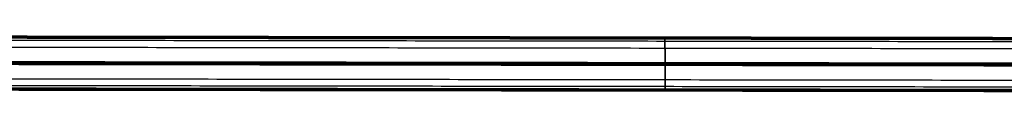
# Model space of a CAD drawing. Header units: millimetres. Extents: x 16 to 1336, y -27 to 28.
# Tile 100 of 256: x 315 to 851, y -16 to 15. Entities that reach past the tile are written whole.
import ezdxf

# ---------------------------------------------------------------- set-up
doc = ezdxf.new("R2010")
doc.units = ezdxf.units.MM
doc.layers.add('LUZ', color=7, linetype='Continuous')

msp = doc.modelspace()

# ---------------------------------------------------------------- linework, layer by layer
at = {"layer": 'LUZ'}
for p, q in [((323.76, 14.13, 23.66), (1009.01, 13.42, 24.07)), ((323.76, 14.13, 8.66), (1009.01, 13.42, 8.25)), ((495.07, 13.23, 24.82), (837.7, 13.23, 24.82)), ((837.7, 13.23, 7.5), (495.07, 13.23, 7.5)), ((666.39, 13.66, 23.66), (666.39, 13.9, 24.07)), ((666.39, 13.9, 8.25), (666.39, 13.66, 8.66)), ((666.39, 12.99, 24.82), (666.39, 13.46, 24.82)), ((666.39, 12.99, 7.5), (666.39, 13.46, 7.5)), ((323.79, 0.24, -0.41), (1009.04, -0.47)), ((323.79, 0.24, 32.73), (1009.04, -0.47, 32.32)), ((323.79, -0.87), (1009.04, -1.58, -0.41)), ((323.79, -0.87, 32.32), (1009.04, -1.58, 32.73)), ((666.41, -0.24, -0.41), (666.41, 0)), ((666.41, 0, 32.32), (666.41, -0.24, 32.73)), ((666.41, -1.34), (666.41, -1.1, -0.41)), ((666.41, -1.1, 32.73), (666.41, -1.34, 32.32)), ((323.81, -14.76, 8.25), (1009.06, -15.47, 8.66)), ((323.81, -14.76, 24.07), (1009.06, -15.47, 23.66)), ((837.75, -14.57, 7.5), (495.12, -14.57, 7.5)), ((495.12, -14.57, 24.82), (837.75, -14.57, 24.82)), ((666.44, -14.8, 7.5), (666.44, -14.33, 7.5)), ((666.44, -14.8, 24.82), (666.44, -14.33, 24.82)), ((666.44, -15, 8.66), (666.44, -15.24, 8.25)), ((666.44, -15.24, 24.07), (666.44, -15, 23.66))]:
    msp.add_line(p, q, dxfattribs=at)
for points in [[(66.41, 14.79, 8), (1266.36, 13.13, 8)], [(66.41, 14.79, 24.32), (1266.36, 13.13, 24.32)], [(1266.36, 13.07, 24.07), (66.41, 14.73, 24.07)], [(1266.36, 13.07, 8.25), (66.41, 14.73, 8.25)], [(66.41, 14.49, 23.66), (1266.36, 12.83, 23.66)], [(66.41, 14.49, 8.66), (1266.36, 12.83, 8.66)], [(1266.36, 12.63, 7.5), (66.41, 14.29, 7.5)], [(1266.36, 12.63, 24.82), (66.41, 14.29, 24.82)], [(66.41, 14.29, 7.5), (664.81, 13.47, 7.5)], [(1266.36, 12.16, 7.5), (66.41, 13.82, 7.5)], [(66.41, 13.82, 24.82), (1266.36, 12.16, 24.82)], [(1266.37, 10.82, 16.16), (66.41, 12.48, 16.16)], [(1266.36, 12.16, 24.82), (540.08, 13.17, 24.82)], [(1266.37, 7, 16.16), (66.42, 8.66, 16.16)], [(66.43, 0.83), (1266.39, -0.83)], [(1266.39, -0.83, 32.32), (66.43, 0.83, 32.32)], [(66.43, 0.59, 32.73), (1266.39, -1.07, 32.73)], [(1266.39, -1.07, -0.41), (66.43, 0.59, -0.41)], [(66.43, 0.16, 7.66), (1266.39, -1.5, 7.66)], [(66.43, 0.16, 24.66), (1266.39, -1.5, 24.66)], [(66.43, 0.16, 32.98), (1266.39, -1.5, 32.98)], [(66.43, 0.16, -0.66), (1266.39, -1.5, -0.66)], [(1266.39, -1.93, 32.73), (66.44, -0.27, 32.73)], [(66.44, -0.27, -0.41), (1266.39, -1.93, -0.41)], [(1266.39, -2.17), (66.44, -0.51)], [(66.44, -0.51, 32.32), (1266.39, -2.17, 32.32)], [(66.45, -8.34, 16.16), (1266.4, -10, 16.16)], [(1266.41, -13.82, 16.16), (66.46, -12.16, 16.16)], [(66.46, -13.5, 7.5), (1266.41, -15.16, 7.5)], [(1266.41, -15.16, 24.82), (66.46, -13.5, 24.82)], [(66.46, -13.97, 24.82), (1266.42, -15.63, 24.82)], [(1266.42, -15.63, 7.5), (66.46, -13.97, 7.5)], [(66.46, -13.97, 24.82), (1266.42, -15.63, 24.82)], [(1266.42, -15.83, 8.66), (66.46, -14.17, 8.66)], [(66.46, -14.17, 23.66), (1266.42, -15.83, 23.66)], [(1266.42, -16.07, 24.07), (66.46, -14.41, 24.07)], [(66.46, -14.41, 8.25), (1266.42, -16.07, 8.25)], [(66.46, -14.47, 24.32), (1266.42, -16.13, 24.32)], [(66.46, -14.47, 8), (1266.42, -16.13, 8)]]:
    msp.add_open_spline(points, degree=1, dxfattribs=at)
for points, weights in [([(666.39, 13.46, 7.5), (666.39, 13.96, 7.5), (666.39, 13.96, 8)], [1, 0.707106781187, 1]), ([(666.39, 13.9, 24.07), (666.39, 13.96, 24.19), (666.39, 13.96, 24.32)], [0.868347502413, 0.900099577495, 1]), ([(666.39, 13.96, 24.32), (666.39, 13.96, 24.82), (666.39, 13.46, 24.82)], [1, 0.707106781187, 1]), ([(666.39, 13.96, 8), (666.39, 13.96, 8.13), (666.39, 13.9, 8.25)], [1, 0.900099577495, 0.868347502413]), ([(666.39, 11.65, 16.16), (666.39, 11.65, 20.18), (666.39, 13.66, 23.66)], [1, 0.900099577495, 0.868347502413]), ([(666.39, 13.66, 8.66), (666.39, 11.65, 12.14), (666.39, 11.65, 16.16)], [0.868347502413, 0.900099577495, 1]), ([(666.41, 0), (666.4, 4.33, 7.5), (666.39, 12.99, 7.5)], [0.868347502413, 0.807007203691, 1]), ([(666.39, 12.99, 24.82), (666.4, 4.33, 24.82), (666.41, 0, 32.32)], [1, 0.807007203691, 0.868347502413]), ([(666.44, -14.33, 7.5), (666.42, -5.67, 7.5), (666.41, -1.34)], [1, 0.807007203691, 0.868347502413]), ([(666.41, -1.34, 32.32), (666.42, -5.67, 24.82), (666.44, -14.33, 24.82)], [0.868347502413, 0.807007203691, 1])]:
    msp.add_rational_spline(points, weights, degree=2, dxfattribs=at)
for points, weights, knots in [([(666.43, -9.17, 16.16), (666.43, -9.17, 7.66), (666.41, -0.67, 7.66), (666.4, 7.83, 7.66), (666.4, 7.83, 16.16)], [1, 0.707106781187, 1, 0.707106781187, 1], [1.570796, 1.570796, 1.570796, 3.141593, 3.141593, 4.712389, 4.712389, 4.712389]), ([(666.4, 7.83, 16.16), (666.4, 7.83, 24.66), (666.41, -0.67, 24.66), (666.43, -9.17, 24.66), (666.43, -9.17, 16.16)], [1, 0.707106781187, 1, 0.707106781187, 1], [1.570796, 1.570796, 1.570796, 3.141593, 3.141593, 4.712389, 4.712389, 4.712389]), ([(666.41, -0.24, 32.73), (666.41, -0.38, 32.98), (666.41, -0.67, 32.98), (666.41, -0.96, 32.98), (666.41, -1.1, 32.73)], [0.868347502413, 0.807007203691, 1, 0.807007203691, 0.868347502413], [0.535769, 0.535769, 0.535769, 1.570796, 1.570796, 2.605823, 2.605823, 2.605823]), ([(666.41, -1.1, -0.41), (666.41, -0.96, -0.66), (666.41, -0.67, -0.66), (666.41, -0.38, -0.66), (666.41, -0.24, -0.41)], [0.868347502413, 0.807007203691, 1, 0.807007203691, 0.868347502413], [3.677362, 3.677362, 3.677362, 4.712389, 4.712389, 5.747416, 5.747416, 5.747416]), ([(666.44, -15, 23.66), (666.43, -12.99, 20.18), (666.43, -12.99, 16.16), (666.43, -12.99, 12.14), (666.44, -15, 8.66)], [0.868347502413, 0.900099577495, 1, 0.900099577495, 0.868347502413], [2.605823, 2.605823, 2.605823, 3.141593, 3.141593, 3.677362, 3.677362, 3.677362]), ([(666.44, -14.8, 24.82), (666.44, -15.3, 24.82), (666.44, -15.3, 24.32), (666.44, -15.3, 24.19), (666.44, -15.24, 24.07)], [1, 0.707106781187, 1, 0.900099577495, 0.868347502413], [1.570796, 1.570796, 1.570796, 3.141593, 3.141593, 3.677362, 3.677362, 3.677362]), ([(666.44, -15.24, 8.25), (666.44, -15.3, 8.13), (666.44, -15.3, 8), (666.44, -15.3, 7.5), (666.44, -14.8, 7.5)], [0.868347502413, 0.900099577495, 1, 0.707106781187, 1], [2.605823, 2.605823, 2.605823, 3.141593, 3.141593, 4.712389, 4.712389, 4.712389])]:
    msp.add_rational_spline(points, weights, degree=2, knots=knots, dxfattribs=at)

doc.saveas('drawing.dxf')
